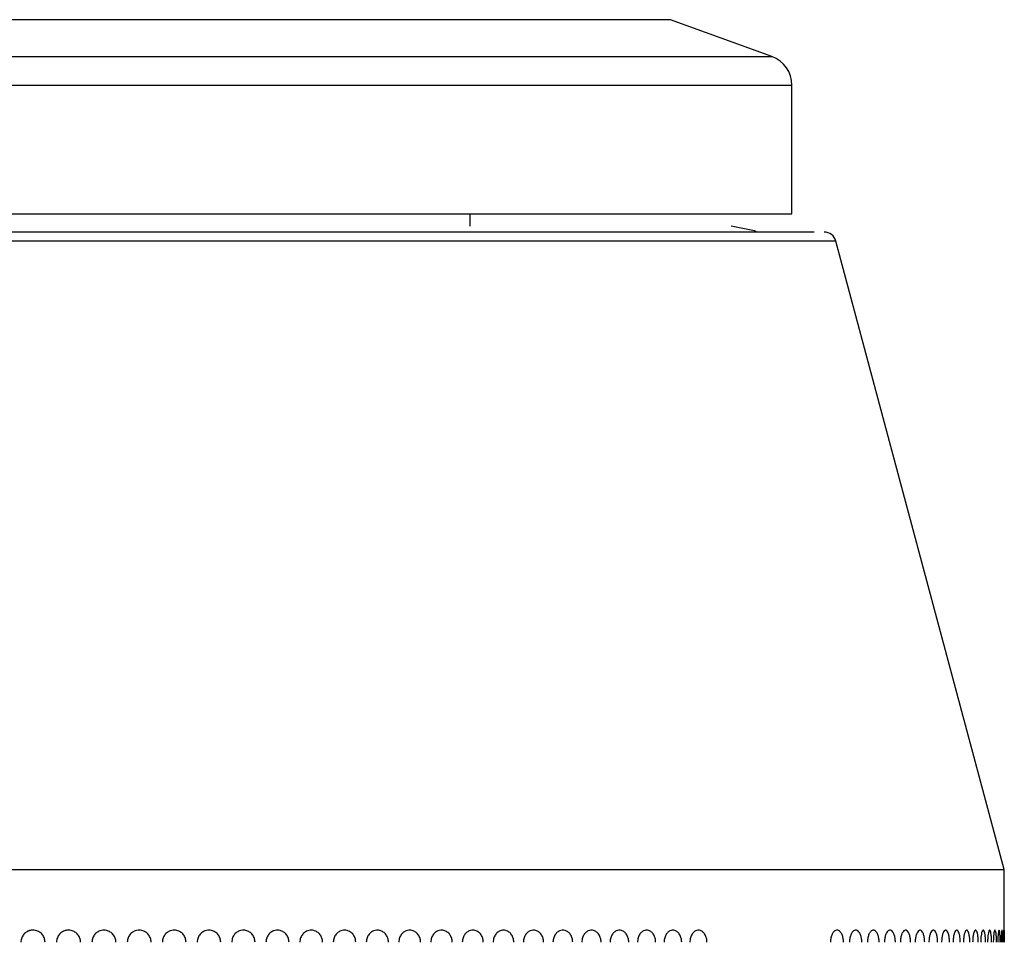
# Model space of a CAD drawing. Header units: inches. Extents: x 2.6 to 37.8, y 3.5 to 30.8.
# Tile 32 of 32: x 36.543 to 37.181, y 22.285 to 22.883. Entities that reach past the tile are written whole.
import ezdxf

# ---------------------------------------------------------------- set-up
doc = ezdxf.new("R2010")
doc.units = ezdxf.units.IN
doc.header["$MEASUREMENT"] = 0

msp = doc.modelspace()

# ---------------------------------------------------------------- linework, layer by layer
at = {"color": 7, "linetype": 'Continuous', "lineweight": 25}
for p, q in [((36.95954, 22.88343), (36.01996, 22.88343)), ((36.96485, 22.88343), (36.95954, 22.88343)), ((37.03063, 22.85949), (36.96485, 22.88343)), ((37.04359, 22.75745), (37.04359, 22.84099)), ((35.94122, 22.75745), (37.04359, 22.75745)), ((36.83492, 22.74957), (36.83492, 22.75745)), ((37.18138, 22.33225), (37.07218, 22.7398)), ((35.80343, 22.33225), (37.18138, 22.33225)), ((37.18138, 22.29275), (37.18138, 22.33225))]:
    msp.add_line(p, q, dxfattribs=at)
at = {"color": 8, "linetype": 'Continuous', "lineweight": 25}
for p, q in [((35.95418, 22.85949), (37.03063, 22.85949)), ((35.94122, 22.84099), (37.03739, 22.84099)), ((37.03739, 22.84099), (37.04359, 22.84099)), ((37.07218, 22.7398), (35.91263, 22.7398))]:
    msp.add_line(p, q, dxfattribs=at)
at = {"color": 7, "linetype": 'Continuous', "lineweight": 25, "flags": 128}
msp.add_lwpolyline([(37.02038, 22.7461), (37.01928, 22.74658), (37.00422, 22.74957)], dxfattribs=at)
at = {"color": 7, "linetype": 'Continuous', "lineweight": 25}
for centre, radius, start, end in [((37.0239, 22.84099), 0.01969, 0, 70), ((37.06457, 22.73776), 0.00787, 15, 90), ((36.55129, 22.28501), 0.00787, 90, 118.64421)]:
    msp.add_arc(centre, radius, start, end, dxfattribs=at)
for points, knots in [([(37.05814, 22.74563), (37.05109, 22.74563), (37.03657, 22.74563), (36.98915, 22.74563), (36.92162, 22.74563), (36.83438, 22.74563), (36.74943, 22.74563), (36.67702, 22.74563), (36.60434, 22.74563), (36.51343, 22.74563), (36.4064, 22.74563), (36.30228, 22.74563), (36.20142, 22.74563), (36.10798, 22.74563), (36.02859, 22.74563), (35.97867, 22.74563), (35.94969, 22.74563), (35.92969, 22.74563), (35.91814, 22.74563), (35.9212, 22.74563), (35.92165, 22.74563)], [0, 0, 0, 0, 0.061171, 0.126006, 0.193537, 0.262501, 0.331464, 0.365267, 0.399082, 0.463917, 0.525088, 0.586259, 0.651094, 0.718625, 0.787588, 0.856552, 0.890355, 0.92417, 0.989005, 1, 1, 1, 1]), ([(36.55129, 22.29288), (36.55129, 22.29288), (36.55129, 22.29288), (36.55127, 22.29288), (36.55122, 22.29288), (36.551, 22.29288), (36.55011, 22.29283), (36.54841, 22.29246), (36.54625, 22.29124), (36.54449, 22.28921), (36.54357, 22.28701), (36.54348, 22.28557), (36.54344, 22.28501)], [0, 0, 0, 0, 0.00032, 0.000959, 0.003515, 0.01374, 0.054659, 0.219632, 0.434194, 0.648757, 0.863326, 1, 1, 1, 1]), ([(36.55913, 22.28501), (36.55905, 22.28589), (36.55887, 22.28766), (36.55752, 22.29002), (36.55553, 22.29181), (36.55333, 22.29272), (36.55187, 22.29288), (36.55129, 22.29288), (36.55129, 22.29288)], [0, 0, 0, 0, 0.214691, 0.429382, 0.644075, 0.858766, 0.99968, 1, 1, 1, 1]), ([(36.57436, 22.29288), (36.57436, 22.29288), (36.57436, 22.29288), (36.57434, 22.29288), (36.57429, 22.29288), (36.57407, 22.29288), (36.57319, 22.29283), (36.57149, 22.29246), (36.56933, 22.29124), (36.56758, 22.28921), (36.56666, 22.28701), (36.56657, 22.28557), (36.56654, 22.28501)], [0, 0, 0, 0, 0.00032, 0.000959, 0.003515, 0.01374, 0.054659, 0.219632, 0.434194, 0.648757, 0.863326, 1, 1, 1, 1]), ([(36.58217, 22.28501), (36.58209, 22.28589), (36.58191, 22.28766), (36.58057, 22.29002), (36.57859, 22.29181), (36.57639, 22.29272), (36.57494, 22.29288), (36.57436, 22.29288), (36.57436, 22.29288)], [0, 0, 0, 0, 0.214691, 0.429382, 0.6440747, 0.8587662, 0.9996803, 1, 1, 1, 1]), ([(36.59734, 22.29288), (36.59733, 22.29288), (36.59733, 22.29288), (36.59732, 22.29288), (36.59726, 22.29288), (36.59704, 22.29288), (36.59617, 22.29283), (36.59448, 22.29246), (36.59233, 22.29124), (36.59058, 22.28921), (36.58967, 22.28701), (36.58958, 22.28557), (36.58955, 22.28501)], [0, 0, 0, 0, 0.0003195, 0.0009586, 0.0035147, 0.0137396, 0.0546587, 0.2196315, 0.4341941, 0.6487573, 0.863326, 1, 1, 1, 1]), ([(36.60511, 22.28501), (36.60503, 22.28589), (36.60485, 22.28766), (36.60351, 22.29002), (36.60154, 22.29181), (36.59936, 22.29272), (36.59791, 22.29288), (36.59734, 22.29288), (36.59734, 22.29288)], [0, 0, 0, 0, 0.214691, 0.429382, 0.644075, 0.858766, 0.99968, 1, 1, 1, 1]), ([(36.62019, 22.29288), (36.62019, 22.29288), (36.62019, 22.29288), (36.62017, 22.29288), (36.62012, 22.29288), (36.6199, 22.29288), (36.61903, 22.29283), (36.61735, 22.29246), (36.61522, 22.29124), (36.61348, 22.28921), (36.61257, 22.28701), (36.61248, 22.28557), (36.61245, 22.28501)], [0, 0, 0, 0, 0.00032, 0.000959, 0.003515, 0.01374, 0.054659, 0.219632, 0.434194, 0.648757, 0.863326, 1, 1, 1, 1]), ([(36.62792, 22.28501), (36.62784, 22.28589), (36.62767, 22.28766), (36.62633, 22.29002), (36.62437, 22.29181), (36.6222, 22.29272), (36.62076, 22.29288), (36.62019, 22.29288), (36.62019, 22.29288)], [0, 0, 0, 0, 0.214691, 0.429382, 0.6440747, 0.8587662, 0.9996803, 1, 1, 1, 1]), ([(36.6429, 22.29288), (36.6429, 22.29288), (36.6429, 22.29288), (36.64289, 22.29288), (36.64283, 22.29288), (36.64262, 22.29288), (36.64175, 22.29283), (36.64008, 22.29246), (36.63796, 22.29124), (36.63624, 22.28921), (36.63534, 22.28701), (36.63525, 22.28557), (36.63521, 22.28501)], [0, 0, 0, 0, 0.00032, 0.000959, 0.003515, 0.01374, 0.054659, 0.219632, 0.434194, 0.648757, 0.863326, 1, 1, 1, 1]), ([(36.65058, 22.28501), (36.65049, 22.28589), (36.65032, 22.28766), (36.649, 22.29002), (36.64706, 22.29181), (36.6449, 22.29272), (36.64347, 22.29288), (36.64291, 22.29288), (36.6429, 22.29288)], [0, 0, 0, 0, 0.214691, 0.429382, 0.644075, 0.858766, 0.99968, 1, 1, 1, 1]), ([(36.66545, 22.29288), (36.66544, 22.29288), (36.66544, 22.29288), (36.66543, 22.29288), (36.66537, 22.29288), (36.66516, 22.29288), (36.6643, 22.29283), (36.66265, 22.29246), (36.66054, 22.29124), (36.65883, 22.28921), (36.65794, 22.28701), (36.65785, 22.28557), (36.65781, 22.28501)], [0, 0, 0, 0, 0.00032, 0.000959, 0.003515, 0.01374, 0.054659, 0.219632, 0.434194, 0.648757, 0.863326, 1, 1, 1, 1]), ([(36.67306, 22.28501), (36.67297, 22.28589), (36.6728, 22.28766), (36.67149, 22.29002), (36.66956, 22.29181), (36.66742, 22.29272), (36.66601, 22.29288), (36.66545, 22.29288), (36.66545, 22.29288)], [0, 0, 0, 0, 0.214691, 0.429382, 0.644075, 0.858766, 0.99968, 1, 1, 1, 1]), ([(36.68779, 22.29288), (36.68779, 22.29288), (36.68779, 22.29288), (36.68777, 22.29288), (36.68772, 22.29288), (36.68751, 22.29288), (36.68666, 22.29283), (36.68502, 22.29246), (36.68293, 22.29124), (36.68124, 22.28921), (36.68035, 22.28701), (36.68026, 22.28557), (36.68023, 22.28501)], [0, 0, 0, 0, 0.00032, 0.000959, 0.003515, 0.01374, 0.054659, 0.219632, 0.434194, 0.648757, 0.863326, 1, 1, 1, 1]), ([(36.69533, 22.28501), (36.69525, 22.28589), (36.69508, 22.28766), (36.69378, 22.29002), (36.69187, 22.29181), (36.68975, 22.29272), (36.68835, 22.29288), (36.68779, 22.29288), (36.68779, 22.29288)], [0, 0, 0, 0, 0.214691, 0.429382, 0.644075, 0.858766, 0.99968, 1, 1, 1, 1]), ([(36.70992, 22.29288), (36.70991, 22.29288), (36.70991, 22.29288), (36.7099, 22.29288), (36.70984, 22.29288), (36.70963, 22.29288), (36.70879, 22.29283), (36.70717, 22.29246), (36.70511, 22.29124), (36.70343, 22.28921), (36.70255, 22.28701), (36.70246, 22.28557), (36.70243, 22.28501)], [0, 0, 0, 0, 0.00032, 0.000959, 0.003515, 0.01374, 0.054659, 0.219632, 0.434194, 0.648757, 0.863326, 1, 1, 1, 1]), ([(36.71737, 22.28501), (36.71729, 22.28589), (36.71713, 22.28766), (36.71584, 22.29002), (36.71395, 22.29181), (36.71186, 22.29272), (36.71047, 22.29288), (36.70992, 22.29288), (36.70992, 22.29288)], [0, 0, 0, 0, 0.214691, 0.429382, 0.644075, 0.858766, 0.99968, 1, 1, 1, 1]), ([(36.73179, 22.29288), (36.73179, 22.29288), (36.73179, 22.29288), (36.73177, 22.29288), (36.73172, 22.29288), (36.73152, 22.29288), (36.73068, 22.29283), (36.72908, 22.29246), (36.72704, 22.29124), (36.72538, 22.28921), (36.72451, 22.28701), (36.72443, 22.28557), (36.72439, 22.28501)], [0, 0, 0, 0, 0.00032, 0.000959, 0.003515, 0.01374, 0.054659, 0.219632, 0.434194, 0.648757, 0.863326, 1, 1, 1, 1]), ([(36.73916, 22.28501), (36.73908, 22.28589), (36.73892, 22.28766), (36.73765, 22.29002), (36.73578, 22.29181), (36.73371, 22.29272), (36.73234, 22.29288), (36.73179, 22.29288), (36.73179, 22.29288)], [0, 0, 0, 0, 0.214691, 0.429382, 0.644075, 0.858766, 0.99968, 1, 1, 1, 1]), ([(36.7534, 22.29288), (36.7534, 22.29288), (36.75339, 22.29288), (36.75338, 22.29288), (36.75333, 22.29288), (36.75313, 22.29288), (36.7523, 22.29283), (36.75072, 22.29246), (36.74871, 22.29124), (36.74707, 22.28921), (36.74621, 22.28701), (36.74613, 22.28557), (36.74609, 22.28501)], [0, 0, 0, 0, 0.00032, 0.000959, 0.003515, 0.01374, 0.054659, 0.219632, 0.434194, 0.648757, 0.863326, 1, 1, 1, 1]), ([(36.76067, 22.28501), (36.76059, 22.28589), (36.76043, 22.28766), (36.75918, 22.29002), (36.75733, 22.29181), (36.75529, 22.29272), (36.75394, 22.29288), (36.7534, 22.29288), (36.7534, 22.29288)], [0, 0, 0, 0, 0.214691, 0.429382, 0.644075, 0.858766, 0.99968, 1, 1, 1, 1]), ([(36.77471, 22.29288), (36.77471, 22.29288), (36.7747, 22.29288), (36.77469, 22.29288), (36.77464, 22.29288), (36.77444, 22.29288), (36.77363, 22.29283), (36.77207, 22.29246), (36.77009, 22.29124), (36.76847, 22.28921), (36.76763, 22.28701), (36.76754, 22.28557), (36.76751, 22.28501)], [0, 0, 0, 0, 0.00032, 0.000959, 0.003515, 0.01374, 0.054659, 0.219632, 0.434194, 0.648757, 0.863326, 1, 1, 1, 1]), ([(36.78187, 22.28501), (36.78179, 22.28589), (36.78164, 22.28766), (36.7804, 22.29002), (36.77859, 22.29181), (36.77657, 22.29272), (36.77524, 22.29288), (36.77471, 22.29288), (36.77471, 22.29288)], [0, 0, 0, 0, 0.214691, 0.429382, 0.644075, 0.858766, 0.99968, 1, 1, 1, 1]), ([(36.7957, 22.29288), (36.7957, 22.29288), (36.7957, 22.29288), (36.79568, 22.29288), (36.79563, 22.29288), (36.79544, 22.29288), (36.79464, 22.29283), (36.7931, 22.29246), (36.79115, 22.29124), (36.78956, 22.28921), (36.78873, 22.28701), (36.78864, 22.28557), (36.78861, 22.28501)], [0, 0, 0, 0, 0.00032, 0.000959, 0.003515, 0.01374, 0.054659, 0.219632, 0.434194, 0.648757, 0.863326, 1, 1, 1, 1]), ([(36.80275, 22.28501), (36.80267, 22.28589), (36.80252, 22.28766), (36.8013, 22.29002), (36.79952, 22.29181), (36.79754, 22.29272), (36.79622, 22.29288), (36.7957, 22.29288), (36.7957, 22.29288)], [0, 0, 0, 0, 0.214691, 0.429382, 0.644075, 0.858766, 0.99968, 1, 1, 1, 1]), ([(36.81635, 22.29288), (36.81635, 22.29288), (36.81634, 22.29288), (36.81633, 22.29288), (36.81628, 22.29288), (36.81609, 22.29288), (36.8153, 22.29283), (36.8138, 22.29246), (36.81187, 22.29124), (36.81031, 22.28921), (36.80949, 22.28701), (36.80941, 22.28557), (36.80938, 22.28501)], [0, 0, 0, 0, 0.00032, 0.000959, 0.003515, 0.01374, 0.054659, 0.219632, 0.434194, 0.648757, 0.863326, 1, 1, 1, 1]), ([(36.82328, 22.28501), (36.8232, 22.28589), (36.82305, 22.28766), (36.82186, 22.29002), (36.8201, 22.29181), (36.81815, 22.29272), (36.81686, 22.29288), (36.81635, 22.29288), (36.81635, 22.29288)], [0, 0, 0, 0, 0.214691, 0.429382, 0.644075, 0.858766, 0.99968, 1, 1, 1, 1]), ([(36.83663, 22.29288), (36.83663, 22.29288), (36.83662, 22.29288), (36.83661, 22.29288), (36.83656, 22.29288), (36.83637, 22.29288), (36.8356, 22.29283), (36.83412, 22.29246), (36.83224, 22.29124), (36.8307, 22.28921), (36.8299, 22.28701), (36.82982, 22.28557), (36.82978, 22.28501)], [0, 0, 0, 0, 0.0003195, 0.0009586, 0.0035147, 0.0137396, 0.0546587, 0.2196315, 0.4341941, 0.6487573, 0.863326, 1, 1, 1, 1]), ([(36.84343, 22.28501), (36.84335, 22.28589), (36.8432, 22.28766), (36.84203, 22.29002), (36.84031, 22.29181), (36.8384, 22.29272), (36.83713, 22.29288), (36.83663, 22.29288), (36.83663, 22.29288)], [0, 0, 0, 0, 0.214691, 0.429382, 0.644075, 0.858766, 0.99968, 1, 1, 1, 1]), ([(36.85652, 22.29288), (36.85652, 22.29288), (36.85651, 22.29288), (36.8565, 22.29288), (36.85645, 22.29288), (36.85627, 22.29288), (36.85551, 22.29283), (36.85406, 22.29246), (36.85221, 22.29124), (36.85071, 22.28921), (36.84992, 22.28701), (36.84984, 22.28557), (36.84981, 22.28501)], [0, 0, 0, 0, 0.00032, 0.000959, 0.003515, 0.01374, 0.054659, 0.219632, 0.434194, 0.648757, 0.863326, 1, 1, 1, 1]), ([(36.86318, 22.28501), (36.86311, 22.28589), (36.86296, 22.28766), (36.86181, 22.29002), (36.86013, 22.29181), (36.85825, 22.29272), (36.85701, 22.29288), (36.85652, 22.29288), (36.85652, 22.29288)], [0, 0, 0, 0, 0.214691, 0.429382, 0.644075, 0.858766, 0.99968, 1, 1, 1, 1]), ([(36.876, 22.29288), (36.87599, 22.29288), (36.87599, 22.29288), (36.87598, 22.29288), (36.87593, 22.29288), (36.87575, 22.29288), (36.87501, 22.29283), (36.87359, 22.29246), (36.87178, 22.29124), (36.87031, 22.28921), (36.86954, 22.28701), (36.86946, 22.28557), (36.86943, 22.28501)], [0, 0, 0, 0, 0.00032, 0.000959, 0.003515, 0.01374, 0.054659, 0.219632, 0.434194, 0.648757, 0.863326, 1, 1, 1, 1]), ([(36.88251, 22.28501), (36.88244, 22.28589), (36.8823, 22.28766), (36.88118, 22.29002), (36.87953, 22.29181), (36.87769, 22.29272), (36.87648, 22.29288), (36.876, 22.29288), (36.876, 22.29288)], [0, 0, 0, 0, 0.214691, 0.429382, 0.644075, 0.858766, 0.99968, 1, 1, 1, 1]), ([(36.89504, 22.29288), (36.89504, 22.29288), (36.89503, 22.29288), (36.89502, 22.29288), (36.89498, 22.29288), (36.8948, 22.29288), (36.89408, 22.29283), (36.89269, 22.29246), (36.89092, 22.29124), (36.88948, 22.28921), (36.88873, 22.28701), (36.88865, 22.28557), (36.88862, 22.28501)], [0, 0, 0, 0, 0.0003195, 0.0009586, 0.0035147, 0.0137396, 0.0546587, 0.2196315, 0.4341941, 0.6487573, 0.863326, 1, 1, 1, 1]), ([(36.9014, 22.28501), (36.90133, 22.28589), (36.90119, 22.28766), (36.9001, 22.29002), (36.89849, 22.29181), (36.8967, 22.29272), (36.89551, 22.29288), (36.89504, 22.29288), (36.89504, 22.29288)], [0, 0, 0, 0, 0.214691, 0.429382, 0.6440747, 0.8587662, 0.9996803, 1, 1, 1, 1]), ([(36.91363, 22.29288), (36.91363, 22.29288), (36.91362, 22.29288), (36.91361, 22.29288), (36.91357, 22.29288), (36.91339, 22.29288), (36.91269, 22.29283), (36.91134, 22.29246), (36.90961, 22.29124), (36.9082, 22.28921), (36.90747, 22.28701), (36.9074, 22.28557), (36.90737, 22.28501)], [0, 0, 0, 0, 0.00032, 0.000959, 0.003515, 0.01374, 0.054659, 0.219632, 0.434194, 0.648757, 0.863326, 1, 1, 1, 1]), ([(36.91983, 22.28501), (36.91976, 22.28589), (36.91962, 22.28766), (36.91856, 22.29002), (36.91699, 22.29181), (36.91524, 22.29272), (36.91409, 22.29288), (36.91363, 22.29288), (36.91363, 22.29288)], [0, 0, 0, 0, 0.214691, 0.429382, 0.644075, 0.858766, 0.99968, 1, 1, 1, 1]), ([(36.93174, 22.29288), (36.93174, 22.29288), (36.93173, 22.29288), (36.93172, 22.29288), (36.93168, 22.29288), (36.93151, 22.29288), (36.93083, 22.29283), (36.92951, 22.29246), (36.92783, 22.29124), (36.92646, 22.28921), (36.92574, 22.28701), (36.92567, 22.28557), (36.92564, 22.28501)], [0, 0, 0, 0, 0.00032, 0.000959, 0.003515, 0.01374, 0.054659, 0.219632, 0.434194, 0.648757, 0.863326, 1, 1, 1, 1]), ([(36.93777, 22.28501), (36.93771, 22.28589), (36.93757, 22.28766), (36.93654, 22.29002), (36.93501, 22.29181), (36.93331, 22.29272), (36.93218, 22.29288), (36.93174, 22.29288), (36.93174, 22.29288)], [0, 0, 0, 0, 0.214691, 0.429382, 0.644075, 0.858766, 0.99968, 1, 1, 1, 1]), ([(36.94935, 22.29288), (36.94935, 22.29288), (36.94934, 22.29288), (36.94933, 22.29288), (36.94929, 22.29288), (36.94913, 22.29288), (36.94846, 22.29283), (36.94718, 22.29246), (36.94555, 22.29124), (36.94422, 22.28921), (36.94352, 22.28701), (36.94345, 22.28557), (36.94343, 22.28501)], [0, 0, 0, 0, 0.00032, 0.000959, 0.003515, 0.01374, 0.054659, 0.219632, 0.434194, 0.648757, 0.863326, 1, 1, 1, 1]), ([(36.95521, 22.28501), (36.95515, 22.28589), (36.95502, 22.28766), (36.95401, 22.29002), (36.95253, 22.29181), (36.95088, 22.29272), (36.94978, 22.29288), (36.94935, 22.29288), (36.94935, 22.29288)], [0, 0, 0, 0, 0.214691, 0.429382, 0.644075, 0.858766, 0.99968, 1, 1, 1, 1]), ([(36.96644, 22.29288), (36.96644, 22.29288), (36.96644, 22.29288), (36.96643, 22.29288), (36.96639, 22.29288), (36.96623, 22.29288), (36.96558, 22.29283), (36.96434, 22.29246), (36.96276, 22.29124), (36.96147, 22.28921), (36.96079, 22.28701), (36.96072, 22.28557), (36.9607, 22.28501)], [0, 0, 0, 0, 0.0003195, 0.0009586, 0.0035147, 0.0137396, 0.0546587, 0.2196315, 0.4341941, 0.6487573, 0.863326, 1, 1, 1, 1]), ([(36.97213, 22.28501), (36.97206, 22.28589), (36.97194, 22.28766), (36.97096, 22.29002), (36.96952, 22.29181), (36.96793, 22.29272), (36.96686, 22.29288), (36.96644, 22.29288), (36.96644, 22.29288)], [0, 0, 0, 0, 0.214691, 0.429382, 0.644075, 0.858766, 0.99968, 1, 1, 1, 1]), ([(36.983, 22.29288), (36.983, 22.29288), (36.983, 22.29288), (36.98299, 22.29288), (36.98295, 22.29288), (36.98279, 22.29288), (36.98217, 22.29283), (36.98097, 22.29246), (36.97944, 22.29124), (36.97818, 22.28921), (36.97753, 22.28701), (36.97747, 22.28557), (36.97744, 22.28501)], [0, 0, 0, 0, 0.0003195, 0.0009586, 0.0035147, 0.0137396, 0.0546587, 0.2196315, 0.4341941, 0.6487573, 0.863326, 1, 1, 1, 1]), ([(36.9885, 22.28501), (36.98844, 22.28589), (36.98832, 22.28766), (36.98737, 22.29002), (36.98598, 22.29181), (36.98443, 22.29272), (36.98341, 22.29288), (36.983, 22.29288), (36.983, 22.29288)], [0, 0, 0, 0, 0.214691, 0.429382, 0.644075, 0.858766, 0.99968, 1, 1, 1, 1]), ([(37.07285, 22.29288), (37.07285, 22.29288), (37.07285, 22.29288), (37.07284, 22.29288), (37.07281, 22.29288), (37.0727, 22.29288), (37.07222, 22.29283), (37.07129, 22.29246), (37.07011, 22.29124), (37.06915, 22.28921), (37.06865, 22.28701), (37.06859, 22.28557), (37.06857, 22.28501)], [0, 0, 0, 0, 0.00032, 0.000959, 0.003515, 0.01374, 0.054659, 0.219632, 0.434194, 0.648757, 0.863326, 1, 1, 1, 1]), ([(37.07706, 22.28501), (37.07701, 22.28589), (37.07692, 22.28766), (37.0762, 22.29002), (37.07514, 22.29181), (37.07395, 22.29272), (37.07317, 22.29288), (37.07286, 22.29288), (37.07285, 22.29288)], [0, 0, 0, 0, 0.214691, 0.429382, 0.644075, 0.858766, 0.99968, 1, 1, 1, 1]), ([(37.08498, 22.29288), (37.08498, 22.29288), (37.08498, 22.29288), (37.08497, 22.29288), (37.08495, 22.29288), (37.08483, 22.29288), (37.08438, 22.29283), (37.08351, 22.29246), (37.08239, 22.29124), (37.08147, 22.28921), (37.08099, 22.28701), (37.08095, 22.28557), (37.08093, 22.28501)], [0, 0, 0, 0, 0.00032, 0.000959, 0.003515, 0.01374, 0.054659, 0.219632, 0.434194, 0.648757, 0.863326, 1, 1, 1, 1]), ([(37.08896, 22.28501), (37.08892, 22.28589), (37.08883, 22.28766), (37.08815, 22.29002), (37.08714, 22.29181), (37.08603, 22.29272), (37.08528, 22.29288), (37.08498, 22.29288), (37.08498, 22.29288)], [0, 0, 0, 0, 0.214691, 0.429382, 0.644075, 0.858766, 0.99968, 1, 1, 1, 1]), ([(37.09644, 22.29288), (37.09644, 22.29288), (37.09644, 22.29288), (37.09644, 22.29288), (37.09641, 22.29288), (37.0963, 22.29288), (37.09588, 22.29283), (37.09505, 22.29246), (37.094, 22.29124), (37.09313, 22.28921), (37.09268, 22.28701), (37.09264, 22.28557), (37.09262, 22.28501)], [0, 0, 0, 0, 0.00032, 0.000959, 0.003515, 0.01374, 0.054659, 0.219632, 0.434194, 0.648757, 0.863326, 1, 1, 1, 1]), ([(37.10019, 22.28501), (37.10015, 22.28589), (37.10007, 22.28766), (37.09943, 22.29002), (37.09848, 22.29181), (37.09743, 22.29272), (37.09672, 22.29288), (37.09645, 22.29288), (37.09644, 22.29288)], [0, 0, 0, 0, 0.214691, 0.429382, 0.6440747, 0.8587662, 0.9996803, 1, 1, 1, 1]), ([(37.10723, 22.29288), (37.10722, 22.29288), (37.10722, 22.29288), (37.10722, 22.29288), (37.10719, 22.29288), (37.10709, 22.29288), (37.10669, 22.29283), (37.10592, 22.29246), (37.10493, 22.29124), (37.10411, 22.28921), (37.10369, 22.28701), (37.10365, 22.28557), (37.10363, 22.28501)], [0, 0, 0, 0, 0.00032, 0.000959, 0.003515, 0.01374, 0.054659, 0.219632, 0.434194, 0.648757, 0.863326, 1, 1, 1, 1]), ([(37.11074, 22.28501), (37.1107, 22.28589), (37.11062, 22.28766), (37.11002, 22.29002), (37.10914, 22.29181), (37.10815, 22.29272), (37.10749, 22.29288), (37.10723, 22.29288), (37.10723, 22.29288)], [0, 0, 0, 0, 0.214691, 0.429382, 0.644075, 0.858766, 0.99968, 1, 1, 1, 1]), ([(37.11731, 22.29288), (37.11731, 22.29288), (37.11731, 22.29288), (37.11731, 22.29288), (37.11728, 22.29288), (37.11719, 22.29288), (37.11682, 22.29283), (37.11609, 22.29246), (37.11517, 22.29124), (37.11441, 22.28921), (37.11401, 22.28701), (37.11397, 22.28557), (37.11396, 22.28501)], [0, 0, 0, 0, 0.00032, 0.000959, 0.003515, 0.01374, 0.054659, 0.219632, 0.434194, 0.648757, 0.863326, 1, 1, 1, 1]), ([(37.12059, 22.28501), (37.12055, 22.28589), (37.12048, 22.28766), (37.11992, 22.29002), (37.1191, 22.29181), (37.11817, 22.29272), (37.11756, 22.29288), (37.11731, 22.29288), (37.11731, 22.29288)], [0, 0, 0, 0, 0.214691, 0.429382, 0.644075, 0.858766, 0.99968, 1, 1, 1, 1]), ([(37.1267, 22.29288), (37.1267, 22.29288), (37.1267, 22.29288), (37.12669, 22.29288), (37.12667, 22.29288), (37.12658, 22.29288), (37.12624, 22.29283), (37.12557, 22.29246), (37.12471, 22.29124), (37.124, 22.28921), (37.12363, 22.28701), (37.1236, 22.28557), (37.12358, 22.28501)], [0, 0, 0, 0, 0.00032, 0.000959, 0.003515, 0.01374, 0.054659, 0.219632, 0.434194, 0.648757, 0.863326, 1, 1, 1, 1]), ([(37.12973, 22.28501), (37.1297, 22.28589), (37.12963, 22.28766), (37.12911, 22.29002), (37.12835, 22.29181), (37.12749, 22.29272), (37.12692, 22.29288), (37.1267, 22.29288), (37.1267, 22.29288)], [0, 0, 0, 0, 0.214691, 0.429382, 0.644075, 0.858766, 0.99968, 1, 1, 1, 1]), ([(37.13537, 22.29288), (37.13537, 22.29288), (37.13537, 22.29288), (37.13536, 22.29288), (37.13534, 22.29288), (37.13526, 22.29288), (37.13494, 22.29283), (37.13432, 22.29246), (37.13353, 22.29124), (37.13288, 22.28921), (37.13254, 22.28701), (37.13251, 22.28557), (37.1325, 22.28501)], [0, 0, 0, 0, 0.0003195, 0.0009586, 0.0035147, 0.0137396, 0.0546587, 0.2196315, 0.4341941, 0.6487573, 0.863326, 1, 1, 1, 1]), ([(37.13815, 22.28501), (37.13812, 22.28589), (37.13806, 22.28766), (37.13759, 22.29002), (37.13689, 22.29181), (37.1361, 22.29272), (37.13558, 22.29288), (37.13537, 22.29288), (37.13537, 22.29288)], [0, 0, 0, 0, 0.214691, 0.429382, 0.644075, 0.858766, 0.99968, 1, 1, 1, 1]), ([(37.14331, 22.29288), (37.14331, 22.29288), (37.14331, 22.29288), (37.14331, 22.29288), (37.14329, 22.29288), (37.14322, 22.29288), (37.14292, 22.29283), (37.14236, 22.29246), (37.14164, 22.29124), (37.14104, 22.28921), (37.14073, 22.28701), (37.1407, 22.28557), (37.14069, 22.28501)], [0, 0, 0, 0, 0.00032, 0.000959, 0.003515, 0.01374, 0.054659, 0.219632, 0.434194, 0.648757, 0.863326, 1, 1, 1, 1]), ([(37.14585, 22.28501), (37.14582, 22.28589), (37.14577, 22.28766), (37.14534, 22.29002), (37.1447, 22.29181), (37.14398, 22.29272), (37.1435, 22.29288), (37.14331, 22.29288), (37.14331, 22.29288)], [0, 0, 0, 0, 0.214691, 0.429382, 0.644075, 0.858766, 0.99968, 1, 1, 1, 1]), ([(37.15053, 22.29288), (37.15052, 22.29288), (37.15052, 22.29288), (37.15052, 22.29288), (37.1505, 22.29288), (37.15044, 22.29288), (37.15017, 22.29283), (37.14967, 22.29246), (37.14901, 22.29124), (37.14847, 22.28921), (37.14819, 22.28701), (37.14816, 22.28557), (37.14815, 22.28501)], [0, 0, 0, 0, 0.00032, 0.000959, 0.003515, 0.01374, 0.054659, 0.219632, 0.434194, 0.648757, 0.863326, 1, 1, 1, 1]), ([(37.15281, 22.28501), (37.15279, 22.28589), (37.15274, 22.28766), (37.15235, 22.29002), (37.15177, 22.29181), (37.15113, 22.29272), (37.1507, 22.29288), (37.15053, 22.29288), (37.15053, 22.29288)], [0, 0, 0, 0, 0.214691, 0.429382, 0.644075, 0.858766, 0.99968, 1, 1, 1, 1]), ([(37.157, 22.29288), (37.157, 22.29288), (37.15699, 22.29288), (37.15699, 22.29288), (37.15698, 22.29288), (37.15692, 22.29288), (37.15668, 22.29283), (37.15623, 22.29246), (37.15565, 22.29124), (37.15516, 22.28921), (37.15491, 22.28701), (37.15489, 22.28557), (37.15488, 22.28501)], [0, 0, 0, 0, 0.00032, 0.000959, 0.003515, 0.01374, 0.054659, 0.219632, 0.434194, 0.648757, 0.863326, 1, 1, 1, 1]), ([(37.15903, 22.28501), (37.15901, 22.28589), (37.15896, 22.28766), (37.15862, 22.29002), (37.15811, 22.29181), (37.15753, 22.29272), (37.15715, 22.29288), (37.157, 22.29288), (37.157, 22.29288)], [0, 0, 0, 0, 0.214691, 0.429382, 0.644075, 0.858766, 0.99968, 1, 1, 1, 1]), ([(37.16272, 22.29288), (37.16272, 22.29288), (37.16272, 22.29288), (37.16271, 22.29288), (37.1627, 22.29288), (37.16265, 22.29288), (37.16244, 22.29283), (37.16205, 22.29246), (37.16153, 22.29124), (37.16111, 22.28921), (37.16089, 22.28701), (37.16086, 22.28557), (37.16085, 22.28501)], [0, 0, 0, 0, 0.00032, 0.000959, 0.003515, 0.01374, 0.054659, 0.219632, 0.434194, 0.648757, 0.863326, 1, 1, 1, 1]), ([(37.1645, 22.28501), (37.16448, 22.28589), (37.16444, 22.28766), (37.16414, 22.29002), (37.16369, 22.29181), (37.16319, 22.29272), (37.16285, 22.29288), (37.16272, 22.29288), (37.16272, 22.29288)], [0, 0, 0, 0, 0.214691, 0.429382, 0.6440747, 0.8587662, 0.9996803, 1, 1, 1, 1]), ([(37.16769, 22.29288), (37.16769, 22.29288), (37.16768, 22.29288), (37.16768, 22.29288), (37.16767, 22.29288), (37.16763, 22.29288), (37.16745, 22.29283), (37.16711, 22.29246), (37.16666, 22.29124), (37.1663, 22.28921), (37.16611, 22.28701), (37.16609, 22.28557), (37.16608, 22.28501)], [0, 0, 0, 0, 0.00032, 0.000959, 0.003515, 0.01374, 0.054659, 0.219632, 0.434194, 0.648757, 0.863326, 1, 1, 1, 1]), ([(37.1692, 22.28501), (37.16919, 22.28589), (37.16916, 22.28766), (37.1689, 22.29002), (37.16852, 22.29181), (37.16809, 22.29272), (37.1678, 22.29288), (37.16769, 22.29288), (37.16769, 22.29288)], [0, 0, 0, 0, 0.214691, 0.429382, 0.644075, 0.858766, 0.99968, 1, 1, 1, 1]), ([(37.17189, 22.29288), (37.17189, 22.29288), (37.17189, 22.29288), (37.17189, 22.29288), (37.17188, 22.29288), (37.17184, 22.29288), (37.1717, 22.29283), (37.17141, 22.29246), (37.17104, 22.29124), (37.17073, 22.28921), (37.17057, 22.28701), (37.17055, 22.28557), (37.17055, 22.28501)], [0, 0, 0, 0, 0.00032, 0.000959, 0.003515, 0.01374, 0.054659, 0.219632, 0.434194, 0.648757, 0.863326, 1, 1, 1, 1]), ([(37.17315, 22.28501), (37.17314, 22.28589), (37.17311, 22.28766), (37.1729, 22.29002), (37.17258, 22.29181), (37.17223, 22.29272), (37.17199, 22.29288), (37.17189, 22.29288), (37.17189, 22.29288)], [0, 0, 0, 0, 0.214691, 0.429382, 0.644075, 0.858766, 0.99968, 1, 1, 1, 1]), ([(37.17533, 22.29288), (37.17533, 22.29288), (37.17533, 22.29288), (37.17533, 22.29288), (37.17532, 22.29288), (37.17529, 22.29288), (37.17518, 22.29283), (37.17495, 22.29246), (37.17465, 22.29124), (37.1744, 22.28921), (37.17427, 22.28701), (37.17425, 22.28557), (37.17425, 22.28501)], [0, 0, 0, 0, 0.00032, 0.000959, 0.003515, 0.01374, 0.054659, 0.219632, 0.434194, 0.648757, 0.863326, 1, 1, 1, 1]), ([(37.17633, 22.28501), (37.17632, 22.28589), (37.1763, 22.28766), (37.17613, 22.29002), (37.17588, 22.29181), (37.1756, 22.29272), (37.17541, 22.29288), (37.17533, 22.29288), (37.17533, 22.29288)], [0, 0, 0, 0, 0.214691, 0.429382, 0.644075, 0.858766, 0.99968, 1, 1, 1, 1]), ([(37.17801, 22.29288), (37.1779, 22.29277), (37.17769, 22.29256), (37.17742, 22.29069), (37.17722, 22.28812), (37.17719, 22.28604), (37.17718, 22.28501)], [0, 0, 0, 0, 0.250235, 0.500412, 0.749425, 1, 1, 1, 1]), ([(37.17874, 22.28501), (37.17873, 22.28604), (37.17871, 22.28812), (37.17855, 22.29069), (37.17831, 22.29256), (37.17811, 22.29277), (37.17801, 22.29288)], [0, 0, 0, 0, 0.25061, 0.49971, 0.7498, 1, 1, 1, 1]), ([(37.17991, 22.29288), (37.17991, 22.29288), (37.1799, 22.29288), (37.1799, 22.29288), (37.1799, 22.29288), (37.17989, 22.29288), (37.17983, 22.29283), (37.17971, 22.29246), (37.17956, 22.29124), (37.17943, 22.28921), (37.17936, 22.28701), (37.17935, 22.28557), (37.17935, 22.28501)], [0, 0, 0, 0, 0.00032, 0.000959, 0.003515, 0.01374, 0.054659, 0.219632, 0.434194, 0.648757, 0.863326, 1, 1, 1, 1]), ([(37.18038, 22.28501), (37.18037, 22.28589), (37.18036, 22.28766), (37.18029, 22.29002), (37.18017, 22.29181), (37.18004, 22.29272), (37.17994, 22.29288), (37.17991, 22.29288), (37.17991, 22.29288)], [0, 0, 0, 0, 0.214691, 0.429382, 0.644075, 0.858766, 0.99968, 1, 1, 1, 1]), ([(37.18103, 22.29288), (37.181, 22.29277), (37.18093, 22.29256), (37.18083, 22.29069), (37.18075, 22.28812), (37.18074, 22.28604), (37.18073, 22.28501)], [0, 0, 0, 0, 0.2502345, 0.5004116, 0.7494253, 1, 1, 1, 1]), ([(37.18124, 22.28501), (37.18123, 22.28604), (37.18123, 22.28812), (37.18119, 22.29069), (37.18113, 22.29256), (37.18106, 22.29277), (37.18103, 22.29288)], [0, 0, 0, 0, 0.25061, 0.49971, 0.7498, 1, 1, 1, 1]), ([(37.18138, 22.29275), (37.18138, 22.29266), (37.18138, 22.29242), (37.18137, 22.29122), (37.18136, 22.28922), (37.18135, 22.28701), (37.18135, 22.28557), (37.18135, 22.28501)], [0, 0, 0, 0, 0.138567, 0.375418, 0.61227, 0.849128, 1, 1, 1, 1])]:
    msp.add_open_spline(points, degree=3, knots=knots, dxfattribs=at)

doc.saveas('drawing.dxf')
